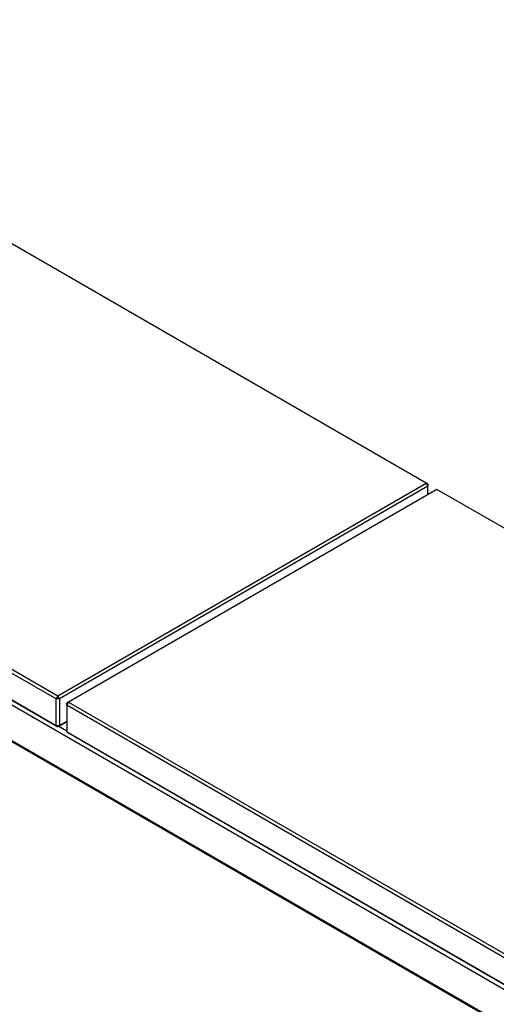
# Model space of a CAD drawing. Header units: millimetres. Extents: x 1 to 419, y 6 to 296.
# Tile 10 of 21: x 278 to 291, y 145 to 171. Entities that reach past the tile are written whole.
import ezdxf

# ---------------------------------------------------------------- set-up
doc = ezdxf.new("R2010")
doc.units = ezdxf.units.MM
doc.layers.add('FORMAT', color=7, linetype='Continuous')
doc.styles.add('SLDTEXTSTYLE0', font='TXT', dxfattribs={"width": 0.605})

msp = doc.modelspace()

# ---------------------------------------------------------------- linework, layer by layer
at = {"color": 7, "linetype": 'Continuous', "lineweight": 25}
for p, q in [((288.9933, 159.0182), (277.3025, 165.7672)), ((267.5797, 160.1544), (279.2706, 153.4054)), ((279.2234, 153.3237), (267.5326, 160.0727)), ((267.5326, 159.365), (279.2234, 152.6161)), ((279.2706, 152.5888), (267.5797, 159.3378)), ((314.4391, 132.1504), (267.4855, 159.2562)), ((279.2706, 153.4054), (288.9933, 159.0182)), ((289.0404, 158.9365), (279.3177, 153.3237)), ((289.2773, 158.8542), (279.5546, 153.2414)), ((288.9933, 159.0182), (289.0404, 158.9365)), ((289.0404, 158.991), (288.9933, 159.0182)), ((289.0404, 158.991), (289.0404, 158.9365)), ((289.0404, 158.7175), (289.0404, 158.9365)), ((300.9681, 152.1053), (289.2773, 158.8542)), ((267.4855, 158.3307), (313.6375, 131.6877)), ((267.5062, 158.285), (313.6082, 131.6708)), ((279.2706, 153.4054), (279.2234, 153.3237)), ((279.3177, 153.3237), (279.2706, 153.4054)), ((279.3177, 153.3237), (279.2234, 153.3237)), ((279.2234, 152.6161), (279.2234, 153.3237)), ((279.3177, 153.3237), (279.3177, 152.6161)), ((279.5546, 153.2414), (279.5074, 153.1598)), ((279.5546, 153.2414), (279.5074, 153.2142)), ((279.5074, 153.1598), (279.5074, 153.2142)), ((291.1983, 146.4108), (279.5074, 153.1598)), ((279.5074, 153.1598), (279.5074, 152.4521)), ((279.5546, 153.2414), (291.2454, 146.4924)), ((279.3177, 152.6161), (279.2234, 152.6161)), ((279.2234, 152.6161), (279.2706, 152.5888)), ((279.5074, 152.7256), (279.2706, 152.5888)), ((279.3177, 152.6161), (279.2706, 152.5888)), ((279.2941, 152.6024), (279.5074, 152.4793)), ((279.3177, 152.6161), (279.5074, 152.7256)), ((279.5074, 152.4521), (291.1983, 145.7031)), ((279.5074, 152.4521), (279.5546, 152.4249)), ((291.2454, 145.6759), (279.5546, 152.4249))]:
    msp.add_line(p, q, dxfattribs=at)

# ---------------------------------------------------------------- texts
at = {"layer": 'FORMAT', "insert": (110.418, 110.7125), "char_height": 22.48958, "attachment_point": 1, "rotation": 30, "style": 'SLDTEXTSTYLE0'}
msp.add_mtext('COMMERCIAL', dxfattribs=at)

doc.saveas('drawing.dxf')
